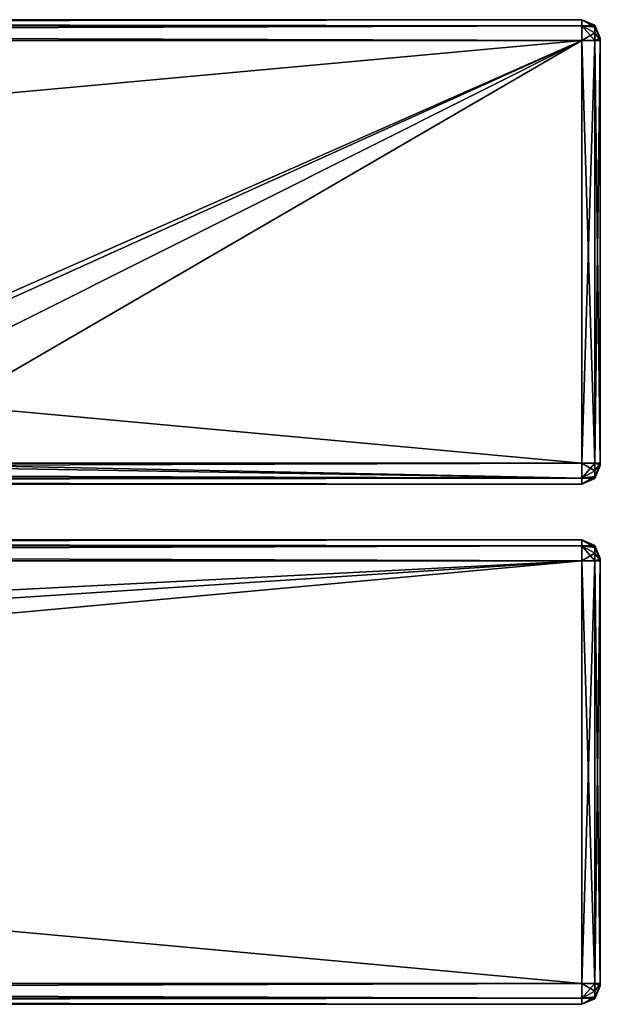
# Model space of a CAD drawing. Extents: x -65 to 446, y -88 to 1318.
# Tile 228 of 229: x 384 to 446, y 967 to 1073. Entities that reach past the tile are written whole.
import ezdxf

# ---------------------------------------------------------------- set-up
doc = ezdxf.new("R2010")
doc.units = 0
doc.header["$LTSCALE"] = 65.185185
for name, color, linetype in [('10', 7, 'CONTINUOUS'), ('11', 7, 'CONTINUOUS'), ('12', 7, 'CONTINUOUS'), ('13', 7, 'CONTINUOUS'), ('14', 7, 'CONTINUOUS'), ('15', 7, 'CONTINUOUS'), ('16', 7, 'CONTINUOUS'), ('17', 7, 'CONTINUOUS'), ('18', 7, 'CONTINUOUS'), ('2', 7, 'CONTINUOUS'), ('3', 7, 'CONTINUOUS'), ('35', 7, 'CONTINUOUS'), ('36', 7, 'CONTINUOUS'), ('37', 7, 'CONTINUOUS'), ('38', 7, 'CONTINUOUS'), ('39', 7, 'CONTINUOUS'), ('4', 7, 'CONTINUOUS'), ('40', 7, 'CONTINUOUS'), ('41', 7, 'CONTINUOUS'), ('42', 7, 'CONTINUOUS'), ('43', 7, 'CONTINUOUS'), ('44', 7, 'CONTINUOUS'), ('45', 7, 'CONTINUOUS'), ('46', 7, 'CONTINUOUS'), ('47', 7, 'CONTINUOUS'), ('48', 7, 'CONTINUOUS'), ('49', 7, 'CONTINUOUS'), ('5', 7, 'CONTINUOUS'), ('50', 7, 'CONTINUOUS'), ('6', 7, 'CONTINUOUS'), ('7', 7, 'CONTINUOUS'), ('8', 7, 'CONTINUOUS'), ('9', 7, 'CONTINUOUS')]:
    doc.layers.add(name, color=color, linetype=linetype)

msp = doc.modelspace()

# ---------------------------------------------------------------- linework, layer by layer
at = {"layer": '10', "color": 7, "linetype": 'CONTINUOUS'}
for points in [[(-52, 1017, 26.75), (444, 1017, 26.75), (-52, 1017, 21.25), (-52, 1017, 26.75)], [(444, 1017, 26.75), (444, 1017, 21.25), (-52, 1017, 21.25), (444, 1017, 26.75)]]:
    msp.add_3dface(points, dxfattribs=at)
at = {"layer": '11', "color": 7, "linetype": 'CONTINUOUS'}
for points in [[(-52, 1073, 26.75), (-52, 1072.34, 28.34), (444, 1073, 26.75), (-52, 1073, 26.75)], [(444, 1073, 26.75), (-52, 1072.34, 28.34), (444, 1072.34, 28.34), (444, 1073, 26.75)], [(-52, 1072.34, 28.34), (-52, 1070.75, 29), (444, 1072.34, 28.34), (-52, 1072.34, 28.34)], [(444, 1072.34, 28.34), (-52, 1070.75, 29), (444, 1070.75, 29), (444, 1072.34, 28.34)]]:
    msp.add_3dface(points, dxfattribs=at)
at = {"layer": '12', "color": 7, "linetype": 'CONTINUOUS'}
for points in [[(444, 1070.75, 29), (-52, 1070.75, 29), (444, 1025.25, 29), (444, 1070.75, 29)], [(-52, 1070.75, 29), (-52, 1025.25, 29), (444, 1025.25, 29), (-52, 1070.75, 29)]]:
    msp.add_3dface(points, dxfattribs=at)
at = {"layer": '13', "color": 7, "linetype": 'CONTINUOUS'}
for points in [[(444, 1025.25, 29), (-52, 1025.25, 29), (-52, 1023.66, 28.34), (444, 1025.25, 29)], [(444, 1025.25, 29), (-52, 1023.66, 28.34), (444, 1023.66, 28.34), (444, 1025.25, 29)], [(-52, 1023.66, 28.34), (-52, 1023, 26.75), (444, 1023.66, 28.34), (-52, 1023.66, 28.34)], [(444, 1023.66, 28.34), (-52, 1023, 26.75), (444, 1023, 26.75), (444, 1023.66, 28.34)]]:
    msp.add_3dface(points, dxfattribs=at)
at = {"layer": '14', "color": 7, "linetype": 'CONTINUOUS'}
for points in [[(444, 1023, 26.75), (-52, 1023, 26.75), (444, 1023, 21.25), (444, 1023, 26.75)], [(-52, 1023, 26.75), (-52, 1023, 21.25), (444, 1023, 21.25), (-52, 1023, 26.75)]]:
    msp.add_3dface(points, dxfattribs=at)
at = {"layer": '15', "color": 7, "linetype": 'CONTINUOUS'}
for points in [[(-52, 1025.25, 19), (346.33, 1025.25, 19), (444, 1023.66, 19.66), (-52, 1025.25, 19)], [(-52, 1023.66, 19.66), (-52, 1025.25, 19), (444, 1023.66, 19.66), (-52, 1023.66, 19.66)], [(444, 1023.66, 19.66), (346.33, 1025.25, 19), (365.67, 1025.25, 19), (444, 1023.66, 19.66)], [(444, 1025.25, 19), (444, 1023.66, 19.66), (365.67, 1025.25, 19), (444, 1025.25, 19)], [(444, 1023, 21.25), (-52, 1023, 21.25), (-52, 1023.66, 19.66), (444, 1023, 21.25)], [(444, 1023, 21.25), (-52, 1023.66, 19.66), (444, 1023.66, 19.66), (444, 1023, 21.25)]]:
    msp.add_3dface(points, dxfattribs=at)
at = {"layer": '16', "color": 7, "linetype": 'CONTINUOUS'}
for points in [[(350.38, 1029.45, 19), (-52, 1025.25, 19), (444, 1070.75, 19), (350.38, 1029.45, 19)], [(444, 1070.75, 19), (-52, 1025.25, 19), (-52, 1070.75, 19), (444, 1070.75, 19)], [(356, 1031, 19), (350.38, 1029.45, 19), (444, 1070.75, 19), (356, 1031, 19)], [(361.62, 1029.45, 19), (356, 1031, 19), (444, 1070.75, 19), (361.62, 1029.45, 19)], [(365.67, 1025.25, 19), (361.62, 1029.45, 19), (444, 1070.75, 19), (365.67, 1025.25, 19)], [(444, 1025.25, 19), (365.67, 1025.25, 19), (444, 1070.75, 19), (444, 1025.25, 19)]]:
    msp.add_3dface(points, dxfattribs=at)
at = {"layer": '17', "color": 7, "linetype": 'CONTINUOUS'}
for points in [[(-52, 1072.34, 19.66), (-52, 1073, 21.25), (444, 1072.34, 19.66), (-52, 1072.34, 19.66)], [(444, 1072.34, 19.66), (-52, 1073, 21.25), (444, 1073, 21.25), (444, 1072.34, 19.66)], [(444, 1070.75, 19), (-52, 1070.75, 19), (-52, 1072.34, 19.66), (444, 1070.75, 19)], [(444, 1070.75, 19), (-52, 1072.34, 19.66), (444, 1072.34, 19.66), (444, 1070.75, 19)]]:
    msp.add_3dface(points, dxfattribs=at)
at = {"layer": '18', "color": 7, "linetype": 'CONTINUOUS'}
for points in [[(-52, 1073, 26.75), (444, 1073, 26.75), (-52, 1073, 21.25), (-52, 1073, 26.75)], [(-52, 1073, 21.25), (444, 1073, 26.75), (444, 1073, 21.25), (-52, 1073, 21.25)]]:
    msp.add_3dface(points, dxfattribs=at)
at = {"layer": '2', "color": 7, "linetype": 'CONTINUOUS'}
for points in [[(446, 1070.93, 21.07), (446, 1071, 21.25), (446, 1070.93, 26.93), (446, 1070.93, 21.07)], [(446, 1071, 21.25), (446, 1071, 26.75), (446, 1070.93, 26.93), (446, 1071, 21.25)], [(446, 1070.75, 27), (446, 1070.75, 21), (446, 1070.93, 21.07), (446, 1070.75, 27)], [(446, 1070.75, 27), (446, 1070.93, 21.07), (446, 1070.93, 26.93), (446, 1070.75, 27)], [(446, 1070.75, 27), (446, 1025.25, 27), (446, 1070.75, 21), (446, 1070.75, 27)], [(446, 1025.25, 27), (446, 1025.25, 21), (446, 1070.75, 21), (446, 1025.25, 27)], [(446, 1025.25, 27), (446, 1025.07, 26.93), (446, 1025.25, 21), (446, 1025.25, 27)], [(446, 1025.07, 26.93), (446, 1025.07, 21.07), (446, 1025.25, 21), (446, 1025.07, 26.93)], [(446, 1025.07, 26.93), (446, 1025, 26.75), (446, 1025.07, 21.07), (446, 1025.07, 26.93)], [(446, 1025, 26.75), (446, 1025, 21.25), (446, 1025.07, 21.07), (446, 1025, 26.75)], [(446, 1014.93, 21.07), (446, 1015, 21.25), (446, 1014.93, 26.93), (446, 1014.93, 21.07)], [(446, 1015, 21.25), (446, 1015, 26.75), (446, 1014.93, 26.93), (446, 1015, 21.25)], [(446, 1014.75, 27), (446, 1014.75, 21), (446, 1014.93, 21.07), (446, 1014.75, 27)], [(446, 1014.75, 27), (446, 1014.93, 21.07), (446, 1014.93, 26.93), (446, 1014.75, 27)], [(446, 1014.75, 27), (446, 969.25, 27), (446, 1014.75, 21), (446, 1014.75, 27)], [(446, 969.25, 27), (446, 969.25, 21), (446, 1014.75, 21), (446, 969.25, 27)], [(446, 969.25, 27), (446, 969.07, 26.93), (446, 969.25, 21), (446, 969.25, 27)], [(446, 969.07, 26.93), (446, 969.07, 21.07), (446, 969.25, 21), (446, 969.07, 26.93)], [(446, 969.07, 26.93), (446, 969, 26.75), (446, 969.07, 21.07), (446, 969.07, 26.93)], [(446, 969, 26.75), (446, 969, 21.25), (446, 969.07, 21.07), (446, 969, 26.75)]]:
    msp.add_3dface(points, dxfattribs=at)
at = {"layer": '3', "color": 7, "linetype": 'CONTINUOUS'}
for points in [[(-52, 1017, 26.75), (-52, 1016.34, 28.34), (444, 1017, 26.75), (-52, 1017, 26.75)], [(444, 1017, 26.75), (-52, 1016.34, 28.34), (444, 1016.34, 28.34), (444, 1017, 26.75)], [(-52, 1016.34, 28.34), (-52, 1014.75, 29), (444, 1016.34, 28.34), (-52, 1016.34, 28.34)], [(444, 1016.34, 28.34), (-52, 1014.75, 29), (444, 1014.75, 29), (444, 1016.34, 28.34)]]:
    msp.add_3dface(points, dxfattribs=at)
at = {"layer": '35', "color": 7, "linetype": 'CONTINUOUS'}
for points in [[(444, 1017, 26.75), (444, 1016.34, 28.34), (445.41, 1016.41, 26.75), (444, 1017, 26.75)], [(445.41, 1016.41, 26.75), (444, 1016.34, 28.34), (445.41, 1016.19, 27.58), (445.41, 1016.41, 26.75)], [(444, 1016.34, 28.34), (444, 1014.75, 29), (445.41, 1015.58, 28.19), (444, 1016.34, 28.34)], [(444, 1016.34, 28.34), (445.41, 1015.58, 28.19), (445.41, 1016.19, 27.58), (444, 1016.34, 28.34)], [(444, 1014.75, 29), (445.41, 1014.75, 28.41), (445.41, 1015.58, 28.19), (444, 1014.75, 29)], [(446, 1015, 26.75), (445.41, 1016.41, 26.75), (445.41, 1016.19, 27.58), (446, 1015, 26.75)], [(446, 1014.93, 26.93), (446, 1015, 26.75), (445.41, 1016.19, 27.58), (446, 1014.93, 26.93)], [(445.41, 1015.58, 28.19), (446, 1014.93, 26.93), (445.41, 1016.19, 27.58), (445.41, 1015.58, 28.19)], [(445.41, 1014.75, 28.41), (446, 1014.93, 26.93), (445.41, 1015.58, 28.19), (445.41, 1014.75, 28.41)], [(445.41, 1014.75, 28.41), (446, 1014.75, 27), (446, 1014.93, 26.93), (445.41, 1014.75, 28.41)]]:
    msp.add_3dface(points, dxfattribs=at)
at = {"layer": '36', "color": 7, "linetype": 'CONTINUOUS'}
for points in [[(444, 1017, 21.25), (444, 1017, 26.75), (445.41, 1016.41, 26.75), (444, 1017, 21.25)], [(445.41, 1016.41, 21.25), (444, 1017, 21.25), (445.41, 1016.41, 26.75), (445.41, 1016.41, 21.25)], [(446, 1015, 21.25), (445.41, 1016.41, 21.25), (446, 1015, 26.75), (446, 1015, 21.25)], [(446, 1015, 26.75), (445.41, 1016.41, 21.25), (445.41, 1016.41, 26.75), (446, 1015, 26.75)]]:
    msp.add_3dface(points, dxfattribs=at)
at = {"layer": '37', "color": 7, "linetype": 'CONTINUOUS'}
for points in [[(444, 1016.34, 19.66), (444, 1017, 21.25), (445.41, 1016.19, 20.42), (444, 1016.34, 19.66)], [(444, 1017, 21.25), (445.41, 1016.41, 21.25), (445.41, 1016.19, 20.42), (444, 1017, 21.25)], [(444, 1014.75, 19), (444, 1016.34, 19.66), (445.41, 1014.75, 19.59), (444, 1014.75, 19)], [(445.41, 1014.75, 19.59), (444, 1016.34, 19.66), (445.41, 1015.58, 19.81), (445.41, 1014.75, 19.59)], [(444, 1016.34, 19.66), (445.41, 1016.19, 20.42), (445.41, 1015.58, 19.81), (444, 1016.34, 19.66)], [(446, 1015, 21.25), (446, 1014.93, 21.07), (445.41, 1016.41, 21.25), (446, 1015, 21.25)], [(445.41, 1016.41, 21.25), (446, 1014.93, 21.07), (445.41, 1016.19, 20.42), (445.41, 1016.41, 21.25)], [(445.41, 1016.19, 20.42), (446, 1014.93, 21.07), (445.41, 1015.58, 19.81), (445.41, 1016.19, 20.42)], [(446, 1014.75, 21), (445.41, 1014.75, 19.59), (445.41, 1015.58, 19.81), (446, 1014.75, 21)], [(446, 1014.93, 21.07), (446, 1014.75, 21), (445.41, 1015.58, 19.81), (446, 1014.93, 21.07)]]:
    msp.add_3dface(points, dxfattribs=at)
at = {"layer": '38', "color": 7, "linetype": 'CONTINUOUS'}
for points in [[(444, 969.25, 19), (444, 1014.75, 19), (445.41, 1014.75, 19.59), (444, 969.25, 19)], [(445.41, 969.25, 19.59), (444, 969.25, 19), (445.41, 1014.75, 19.59), (445.41, 969.25, 19.59)], [(446, 969.25, 21), (445.41, 969.25, 19.59), (446, 1014.75, 21), (446, 969.25, 21)], [(446, 1014.75, 21), (445.41, 969.25, 19.59), (445.41, 1014.75, 19.59), (446, 1014.75, 21)]]:
    msp.add_3dface(points, dxfattribs=at)
at = {"layer": '39', "color": 7, "linetype": 'CONTINUOUS'}
for points in [[(444, 967.66, 19.66), (444, 969.25, 19), (445.41, 968.42, 19.81), (444, 967.66, 19.66)], [(444, 969.25, 19), (445.41, 969.25, 19.59), (445.41, 968.42, 19.81), (444, 969.25, 19)], [(446, 969.25, 21), (446, 969.07, 21.07), (445.41, 969.25, 19.59), (446, 969.25, 21)], [(445.41, 969.25, 19.59), (446, 969.07, 21.07), (445.41, 968.42, 19.81), (445.41, 969.25, 19.59)], [(446, 969.07, 21.07), (446, 969, 21.25), (445.41, 967.81, 20.42), (446, 969.07, 21.07)], [(445.41, 968.42, 19.81), (446, 969.07, 21.07), (445.41, 967.81, 20.42), (445.41, 968.42, 19.81)], [(446, 969, 21.25), (445.41, 967.59, 21.25), (445.41, 967.81, 20.42), (446, 969, 21.25)], [(444, 967.66, 19.66), (445.41, 968.42, 19.81), (445.41, 967.81, 20.42), (444, 967.66, 19.66)], [(445.41, 967.59, 21.25), (444, 967.66, 19.66), (445.41, 967.81, 20.42), (445.41, 967.59, 21.25)], [(444, 967, 21.25), (444, 967.66, 19.66), (445.41, 967.59, 21.25), (444, 967, 21.25)]]:
    msp.add_3dface(points, dxfattribs=at)
at = {"layer": '4', "color": 7, "linetype": 'CONTINUOUS'}
for points in [[(444, 1014.75, 29), (-52, 1014.75, 29), (444, 969.25, 29), (444, 1014.75, 29)], [(-52, 1014.75, 29), (-52, 969.25, 29), (444, 969.25, 29), (-52, 1014.75, 29)]]:
    msp.add_3dface(points, dxfattribs=at)
at = {"layer": '40', "color": 7, "linetype": 'CONTINUOUS'}
for points in [[(446, 969, 26.75), (445.41, 967.59, 26.75), (446, 969, 21.25), (446, 969, 26.75)], [(446, 969, 21.25), (445.41, 967.59, 26.75), (445.41, 967.59, 21.25), (446, 969, 21.25)], [(444, 967, 26.75), (444, 967, 21.25), (445.41, 967.59, 21.25), (444, 967, 26.75)], [(445.41, 967.59, 26.75), (444, 967, 26.75), (445.41, 967.59, 21.25), (445.41, 967.59, 26.75)]]:
    msp.add_3dface(points, dxfattribs=at)
at = {"layer": '41', "color": 7, "linetype": 'CONTINUOUS'}
for points in [[(444, 969.25, 29), (444, 967.66, 28.34), (445.41, 969.25, 28.41), (444, 969.25, 29)], [(445.41, 969.25, 28.41), (444, 967.66, 28.34), (445.41, 968.42, 28.19), (445.41, 969.25, 28.41)], [(446, 969.25, 27), (445.41, 969.25, 28.41), (445.41, 968.42, 28.19), (446, 969.25, 27)], [(446, 969.07, 26.93), (446, 969.25, 27), (445.41, 968.42, 28.19), (446, 969.07, 26.93)], [(446, 969, 26.75), (446, 969.07, 26.93), (445.41, 967.59, 26.75), (446, 969, 26.75)], [(445.41, 967.59, 26.75), (446, 969.07, 26.93), (445.41, 967.81, 27.58), (445.41, 967.59, 26.75)], [(445.41, 967.81, 27.58), (446, 969.07, 26.93), (445.41, 968.42, 28.19), (445.41, 967.81, 27.58)], [(444, 967.66, 28.34), (445.41, 967.81, 27.58), (445.41, 968.42, 28.19), (444, 967.66, 28.34)], [(444, 967.66, 28.34), (444, 967, 26.75), (445.41, 967.81, 27.58), (444, 967.66, 28.34)], [(444, 967, 26.75), (445.41, 967.59, 26.75), (445.41, 967.81, 27.58), (444, 967, 26.75)]]:
    msp.add_3dface(points, dxfattribs=at)
at = {"layer": '42', "color": 7, "linetype": 'CONTINUOUS'}
for points in [[(444, 1014.75, 29), (444, 969.25, 29), (445.41, 969.25, 28.41), (444, 1014.75, 29)], [(444, 1014.75, 29), (445.41, 969.25, 28.41), (445.41, 1014.75, 28.41), (444, 1014.75, 29)], [(446, 969.25, 27), (446, 1014.75, 27), (445.41, 1014.75, 28.41), (446, 969.25, 27)], [(445.41, 969.25, 28.41), (446, 969.25, 27), (445.41, 1014.75, 28.41), (445.41, 969.25, 28.41)]]:
    msp.add_3dface(points, dxfattribs=at)
at = {"layer": '43', "color": 7, "linetype": 'CONTINUOUS'}
for points in [[(444, 1073, 26.75), (444, 1072.34, 28.34), (445.41, 1072.41, 26.75), (444, 1073, 26.75)], [(445.41, 1072.41, 26.75), (444, 1072.34, 28.34), (445.41, 1072.19, 27.58), (445.41, 1072.41, 26.75)], [(444, 1072.34, 28.34), (444, 1070.75, 29), (445.41, 1071.58, 28.19), (444, 1072.34, 28.34)], [(444, 1072.34, 28.34), (445.41, 1071.58, 28.19), (445.41, 1072.19, 27.58), (444, 1072.34, 28.34)], [(446, 1071, 26.75), (445.41, 1072.41, 26.75), (445.41, 1072.19, 27.58), (446, 1071, 26.75)], [(446, 1070.93, 26.93), (446, 1071, 26.75), (445.41, 1072.19, 27.58), (446, 1070.93, 26.93)], [(445.41, 1071.58, 28.19), (446, 1070.93, 26.93), (445.41, 1072.19, 27.58), (445.41, 1071.58, 28.19)], [(444, 1070.75, 29), (445.41, 1070.75, 28.41), (445.41, 1071.58, 28.19), (444, 1070.75, 29)], [(445.41, 1070.75, 28.41), (446, 1070.93, 26.93), (445.41, 1071.58, 28.19), (445.41, 1070.75, 28.41)], [(445.41, 1070.75, 28.41), (446, 1070.75, 27), (446, 1070.93, 26.93), (445.41, 1070.75, 28.41)]]:
    msp.add_3dface(points, dxfattribs=at)
at = {"layer": '44', "color": 7, "linetype": 'CONTINUOUS'}
for points in [[(444, 1073, 21.25), (444, 1073, 26.75), (445.41, 1072.41, 26.75), (444, 1073, 21.25)], [(445.41, 1072.41, 21.25), (444, 1073, 21.25), (445.41, 1072.41, 26.75), (445.41, 1072.41, 21.25)], [(446, 1071, 21.25), (445.41, 1072.41, 21.25), (446, 1071, 26.75), (446, 1071, 21.25)], [(446, 1071, 26.75), (445.41, 1072.41, 21.25), (445.41, 1072.41, 26.75), (446, 1071, 26.75)]]:
    msp.add_3dface(points, dxfattribs=at)
at = {"layer": '45', "color": 7, "linetype": 'CONTINUOUS'}
for points in [[(444, 1072.34, 19.66), (444, 1073, 21.25), (445.41, 1072.19, 20.42), (444, 1072.34, 19.66)], [(444, 1073, 21.25), (445.41, 1072.41, 21.25), (445.41, 1072.19, 20.42), (444, 1073, 21.25)], [(444, 1070.75, 19), (444, 1072.34, 19.66), (445.41, 1070.75, 19.59), (444, 1070.75, 19)], [(445.41, 1070.75, 19.59), (444, 1072.34, 19.66), (445.41, 1071.58, 19.81), (445.41, 1070.75, 19.59)], [(444, 1072.34, 19.66), (445.41, 1072.19, 20.42), (445.41, 1071.58, 19.81), (444, 1072.34, 19.66)], [(446, 1071, 21.25), (446, 1070.93, 21.07), (445.41, 1072.41, 21.25), (446, 1071, 21.25)], [(445.41, 1072.41, 21.25), (446, 1070.93, 21.07), (445.41, 1072.19, 20.42), (445.41, 1072.41, 21.25)], [(445.41, 1072.19, 20.42), (446, 1070.93, 21.07), (445.41, 1071.58, 19.81), (445.41, 1072.19, 20.42)], [(446, 1070.75, 21), (445.41, 1070.75, 19.59), (445.41, 1071.58, 19.81), (446, 1070.75, 21)], [(446, 1070.93, 21.07), (446, 1070.75, 21), (445.41, 1071.58, 19.81), (446, 1070.93, 21.07)]]:
    msp.add_3dface(points, dxfattribs=at)
at = {"layer": '46', "color": 7, "linetype": 'CONTINUOUS'}
for points in [[(444, 1025.25, 19), (444, 1070.75, 19), (445.41, 1070.75, 19.59), (444, 1025.25, 19)], [(445.41, 1025.25, 19.59), (444, 1025.25, 19), (445.41, 1070.75, 19.59), (445.41, 1025.25, 19.59)], [(446, 1025.25, 21), (445.41, 1025.25, 19.59), (446, 1070.75, 21), (446, 1025.25, 21)], [(446, 1070.75, 21), (445.41, 1025.25, 19.59), (445.41, 1070.75, 19.59), (446, 1070.75, 21)]]:
    msp.add_3dface(points, dxfattribs=at)
at = {"layer": '47', "color": 7, "linetype": 'CONTINUOUS'}
for points in [[(444, 1023.66, 19.66), (444, 1025.25, 19), (445.41, 1024.42, 19.81), (444, 1023.66, 19.66)], [(444, 1025.25, 19), (445.41, 1025.25, 19.59), (445.41, 1024.42, 19.81), (444, 1025.25, 19)], [(446, 1025.25, 21), (446, 1025.07, 21.07), (445.41, 1025.25, 19.59), (446, 1025.25, 21)], [(445.41, 1025.25, 19.59), (446, 1025.07, 21.07), (445.41, 1024.42, 19.81), (445.41, 1025.25, 19.59)], [(446, 1025.07, 21.07), (446, 1025, 21.25), (445.41, 1023.81, 20.42), (446, 1025.07, 21.07)], [(445.41, 1024.42, 19.81), (446, 1025.07, 21.07), (445.41, 1023.81, 20.42), (445.41, 1024.42, 19.81)], [(444, 1023.66, 19.66), (445.41, 1024.42, 19.81), (445.41, 1023.81, 20.42), (444, 1023.66, 19.66)], [(446, 1025, 21.25), (445.41, 1023.59, 21.25), (445.41, 1023.81, 20.42), (446, 1025, 21.25)], [(445.41, 1023.59, 21.25), (444, 1023.66, 19.66), (445.41, 1023.81, 20.42), (445.41, 1023.59, 21.25)], [(444, 1023, 21.25), (444, 1023.66, 19.66), (445.41, 1023.59, 21.25), (444, 1023, 21.25)]]:
    msp.add_3dface(points, dxfattribs=at)
at = {"layer": '48', "color": 7, "linetype": 'CONTINUOUS'}
for points in [[(446, 1025, 26.75), (445.41, 1023.59, 26.75), (446, 1025, 21.25), (446, 1025, 26.75)], [(446, 1025, 21.25), (445.41, 1023.59, 26.75), (445.41, 1023.59, 21.25), (446, 1025, 21.25)], [(444, 1023, 26.75), (444, 1023, 21.25), (445.41, 1023.59, 21.25), (444, 1023, 26.75)], [(445.41, 1023.59, 26.75), (444, 1023, 26.75), (445.41, 1023.59, 21.25), (445.41, 1023.59, 26.75)]]:
    msp.add_3dface(points, dxfattribs=at)
at = {"layer": '49', "color": 7, "linetype": 'CONTINUOUS'}
for points in [[(444, 1025.25, 29), (444, 1023.66, 28.34), (445.41, 1025.25, 28.41), (444, 1025.25, 29)], [(445.41, 1025.25, 28.41), (444, 1023.66, 28.34), (445.41, 1024.42, 28.19), (445.41, 1025.25, 28.41)], [(446, 1025.25, 27), (445.41, 1025.25, 28.41), (445.41, 1024.42, 28.19), (446, 1025.25, 27)], [(446, 1025.07, 26.93), (446, 1025.25, 27), (445.41, 1024.42, 28.19), (446, 1025.07, 26.93)], [(446, 1025, 26.75), (446, 1025.07, 26.93), (445.41, 1023.59, 26.75), (446, 1025, 26.75)], [(445.41, 1023.59, 26.75), (446, 1025.07, 26.93), (445.41, 1023.81, 27.58), (445.41, 1023.59, 26.75)], [(445.41, 1023.81, 27.58), (446, 1025.07, 26.93), (445.41, 1024.42, 28.19), (445.41, 1023.81, 27.58)], [(444, 1023.66, 28.34), (445.41, 1023.81, 27.58), (445.41, 1024.42, 28.19), (444, 1023.66, 28.34)], [(444, 1023.66, 28.34), (444, 1023, 26.75), (445.41, 1023.81, 27.58), (444, 1023.66, 28.34)], [(444, 1023, 26.75), (445.41, 1023.59, 26.75), (445.41, 1023.81, 27.58), (444, 1023, 26.75)]]:
    msp.add_3dface(points, dxfattribs=at)
at = {"layer": '5', "color": 7, "linetype": 'CONTINUOUS'}
for points in [[(444, 969.25, 29), (-52, 969.25, 29), (-52, 967.66, 28.34), (444, 969.25, 29)], [(444, 969.25, 29), (-52, 967.66, 28.34), (444, 967.66, 28.34), (444, 969.25, 29)], [(-52, 967.66, 28.34), (-52, 967, 26.75), (444, 967.66, 28.34), (-52, 967.66, 28.34)], [(444, 967.66, 28.34), (-52, 967, 26.75), (444, 967, 26.75), (444, 967.66, 28.34)]]:
    msp.add_3dface(points, dxfattribs=at)
at = {"layer": '50', "color": 7, "linetype": 'CONTINUOUS'}
for points in [[(444, 1070.75, 29), (444, 1025.25, 29), (445.41, 1025.25, 28.41), (444, 1070.75, 29)], [(444, 1070.75, 29), (445.41, 1025.25, 28.41), (445.41, 1070.75, 28.41), (444, 1070.75, 29)], [(446, 1025.25, 27), (446, 1070.75, 27), (445.41, 1070.75, 28.41), (446, 1025.25, 27)], [(445.41, 1025.25, 28.41), (446, 1025.25, 27), (445.41, 1070.75, 28.41), (445.41, 1025.25, 28.41)]]:
    msp.add_3dface(points, dxfattribs=at)
at = {"layer": '6', "color": 7, "linetype": 'CONTINUOUS'}
for points in [[(444, 967, 26.75), (-52, 967, 26.75), (444, 967, 21.25), (444, 967, 26.75)], [(-52, 967, 26.75), (-52, 967, 21.25), (444, 967, 21.25), (-52, 967, 26.75)]]:
    msp.add_3dface(points, dxfattribs=at)
at = {"layer": '7', "color": 7, "linetype": 'CONTINUOUS'}
for points in [[(-52, 967.66, 19.66), (-52, 969.25, 19), (444, 967.66, 19.66), (-52, 967.66, 19.66)], [(444, 967.66, 19.66), (-52, 969.25, 19), (444, 969.25, 19), (444, 967.66, 19.66)], [(444, 967, 21.25), (-52, 967, 21.25), (-52, 967.66, 19.66), (444, 967, 21.25)], [(444, 967, 21.25), (-52, 967.66, 19.66), (444, 967.66, 19.66), (444, 967, 21.25)]]:
    msp.add_3dface(points, dxfattribs=at)
at = {"layer": '8', "color": 7, "linetype": 'CONTINUOUS'}
for points in [[(444, 969.25, 19), (-52, 969.25, 19), (444, 1014.75, 19), (444, 969.25, 19)], [(-52, 969.25, 19), (356, 1009, 19), (444, 1014.75, 19), (-52, 969.25, 19)], [(444, 1014.75, 19), (356, 1009, 19), (361.62, 1010.55, 19), (444, 1014.75, 19)], [(365.67, 1014.75, 19), (444, 1014.75, 19), (361.62, 1010.55, 19), (365.67, 1014.75, 19)]]:
    msp.add_3dface(points, dxfattribs=at)
at = {"layer": '9', "color": 7, "linetype": 'CONTINUOUS'}
for points in [[(444, 1017, 21.25), (444, 1016.34, 19.66), (-52, 1017, 21.25), (444, 1017, 21.25)], [(-52, 1017, 21.25), (444, 1016.34, 19.66), (-52, 1016.34, 19.66), (-52, 1017, 21.25)], [(444, 1014.75, 19), (365.67, 1014.75, 19), (-52, 1016.34, 19.66), (444, 1014.75, 19)], [(444, 1016.34, 19.66), (444, 1014.75, 19), (-52, 1016.34, 19.66), (444, 1016.34, 19.66)]]:
    msp.add_3dface(points, dxfattribs=at)

doc.saveas('drawing.dxf')
